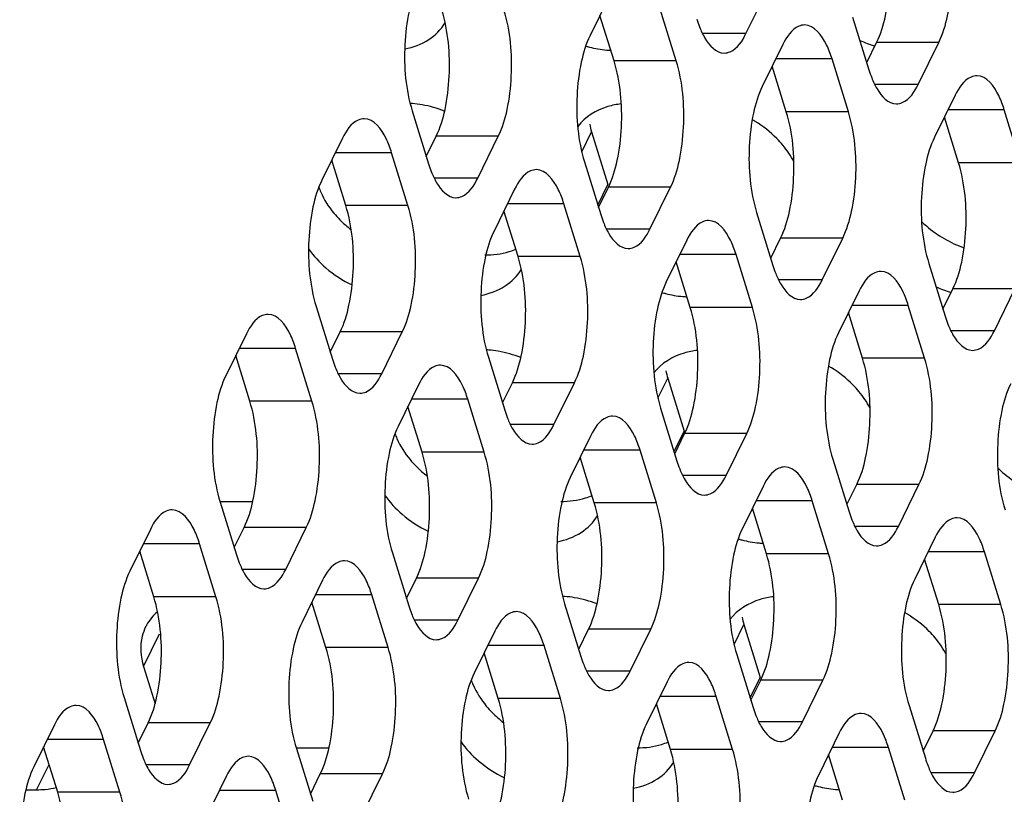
# Model space of a CAD drawing. Header units: millimetres. Extents: x 0 to 420, y 0 to 297.
# Tile 73 of 180: x 205.87 to 212.44, y 90.14 to 95.31. Entities that reach past the tile are written whole.
import ezdxf

# ---------------------------------------------------------------- set-up
doc = ezdxf.new("R2010")
doc.units = ezdxf.units.MM
doc.header["$LTSCALE"] = 23.1
doc.layers.add('ASSI', color=7, linetype='CONTINUOUS')

msp = doc.modelspace()

# ---------------------------------------------------------------- linework, layer by layer
at = {"layer": 'ASSI', "color": 7, "linetype": 'CONTINUOUS'}
for p, q in [((209.812519, 95.486833), (209.67525, 95.207108)), ((210.715248, 95.22), (210.852516, 95.499724)), ((210.249714, 95.037306), (210.140784, 95.389803)), ((209.835236, 95.037306), (209.74122, 95.341542)), ((211.42698, 95.329922), (211.53591, 94.977425)), ((210.961446, 95.147227), (210.824177, 94.867503)), ((211.520996, 95.025686), (211.586966, 95.160119)), ((211.864175, 94.880394), (212.001444, 95.160119)), ((211.398641, 94.6977), (211.289711, 95.050197)), ((210.984164, 94.6977), (210.890148, 95.001936)), ((212.110373, 94.807622), (211.973105, 94.527897)), ((208.488538, 94.703752), (208.597467, 94.351255)), ((212.133091, 94.358095), (212.039075, 94.66233)), ((212.547568, 94.358095), (212.438638, 94.710592)), ((208.582554, 94.399516), (208.648524, 94.533949)), ((208.925732, 94.254225), (209.063001, 94.533949)), ((209.685028, 94.564309), (209.793958, 94.211812)), ((208.023004, 94.521058), (207.885735, 94.241333)), ((208.460199, 94.07153), (208.351269, 94.424027)), ((208.045721, 94.07153), (207.951705, 94.375766)), ((209.637465, 94.364146), (209.746395, 94.011649)), ((209.171931, 94.181452), (209.034662, 93.901728)), ((209.731481, 94.059911), (209.797451, 94.194344)), ((210.07466, 93.914619), (210.211928, 94.194344)), ((209.609126, 93.731925), (209.500196, 94.084422)), ((209.194648, 93.731925), (209.100632, 94.036161)), ((210.786392, 94.024541), (210.895322, 93.672044)), ((210.320858, 93.841846), (210.183589, 93.562122)), ((210.880408, 93.720305), (210.946378, 93.854738)), ((211.223587, 93.575014), (211.360856, 93.854738)), ((210.758053, 93.392319), (210.649123, 93.744816)), ((210.343576, 93.392319), (210.24956, 93.696555)), ((211.935319, 93.684935), (212.044249, 93.332438)), ((211.469785, 93.502241), (211.332517, 93.222516)), ((212.029335, 93.380699), (212.095305, 93.515132)), ((212.372514, 93.235408), (212.509783, 93.515132)), ((207.84795, 93.398371), (207.95688, 93.045874)), ((211.492503, 93.052714), (211.398487, 93.356949)), ((211.90698, 93.052714), (211.79805, 93.405211)), ((207.382416, 93.215677), (207.245147, 92.935952)), ((207.941966, 93.094135), (208.007936, 93.228568)), ((208.285144, 92.948844), (208.422413, 93.228568)), ((207.819611, 92.766149), (207.710681, 93.118647)), ((207.405133, 92.766149), (207.311117, 93.070385)), ((208.996877, 93.058765), (209.105807, 92.706268)), ((209.090893, 92.75453), (209.156863, 92.888963)), ((209.434072, 92.609238), (209.571341, 92.888963)), ((210.193367, 92.919322), (210.302297, 92.566825)), ((208.531343, 92.876071), (208.394074, 92.596347)), ((208.968538, 92.426544), (208.859608, 92.779041)), ((208.55406, 92.426544), (208.460044, 92.73078)), ((210.145804, 92.71916), (210.254734, 92.366663)), ((209.68027, 92.536466), (209.543002, 92.256741)), ((210.23982, 92.414924), (210.30579, 92.549357)), ((210.582999, 92.269633), (210.720268, 92.549357)), ((210.117465, 92.086938), (210.008535, 92.439435)), ((209.702988, 92.086938), (209.608972, 92.391174)), ((211.294731, 92.379554), (211.403661, 92.027057)), ((210.829198, 92.19686), (210.691929, 91.917135)), ((211.388747, 92.075318), (211.454717, 92.209751)), ((211.731926, 91.930027), (211.869195, 92.209751)), ((207.207362, 92.096829), (207.424907, 92.096829)), ((211.266392, 91.747333), (211.157462, 92.09983)), ((207.207362, 92.09299), (207.316292, 91.740493)), ((210.851915, 91.747333), (210.757899, 92.051569)), ((206.741828, 91.910296), (206.604559, 91.630571)), ((207.301378, 91.788754), (207.367348, 91.923187)), ((207.644557, 91.643463), (207.781825, 91.923187)), ((211.978125, 91.857254), (211.840856, 91.57753)), ((206.764545, 91.460768), (206.670529, 91.765004)), ((207.179023, 91.460768), (207.070093, 91.813266)), ((208.356289, 91.753384), (208.465219, 91.400887)), ((212.000842, 91.407727), (211.906826, 91.711963)), ((212.41532, 91.407727), (212.30639, 91.760224)), ((207.890755, 91.57069), (207.753486, 91.290966)), ((208.450305, 91.449149), (208.516275, 91.583582)), ((208.793484, 91.303857), (208.930753, 91.583582)), ((208.32795, 91.121163), (208.21902, 91.47366)), ((207.913473, 91.121163), (207.819457, 91.425399)), ((209.505216, 91.413779), (209.614146, 91.061282)), ((209.599232, 91.109543), (209.665202, 91.243976)), ((209.942411, 90.964252), (210.07968, 91.243976)), ((210.701706, 91.274336), (210.810636, 90.921839)), ((209.039682, 91.231085), (208.902414, 90.95136)), ((209.476877, 90.781557), (209.367947, 91.134054)), ((209.0624, 90.781557), (208.968384, 91.085793)), ((210.654143, 91.074173), (210.763073, 90.721676)), ((206.695981, 90.994611), (206.773062, 90.745176)), ((210.18861, 90.891479), (210.051341, 90.611755)), ((210.748159, 90.769937), (210.81413, 90.904371)), ((211.091338, 90.624646), (211.228607, 90.904371)), ((206.566774, 90.787609), (206.675704, 90.435112)), ((210.625804, 90.441952), (210.516875, 90.794449)), ((210.211327, 90.441952), (210.117311, 90.746188)), ((211.803071, 90.734568), (211.912, 90.382071)), ((206.10124, 90.604915), (205.963971, 90.32519)), ((206.66079, 90.483373), (206.72676, 90.617806)), ((207.003969, 90.338082), (207.141237, 90.617806)), ((211.337537, 90.551873), (211.200268, 90.272149)), ((211.897087, 90.430332), (211.963057, 90.564765)), ((212.240265, 90.28504), (212.377534, 90.564765)), ((206.123957, 90.155388), (206.029941, 90.459623)), ((206.538435, 90.155388), (206.429505, 90.507885)), ((207.715701, 90.451843), (207.933247, 90.451843)), ((211.774732, 90.102346), (211.665802, 90.454843)), ((207.715701, 90.448004), (207.824631, 90.095506)), ((211.360254, 90.102346), (211.266238, 90.406582)), ((207.250167, 90.265309), (207.112898, 89.985585)), ((207.809717, 90.143768), (207.875687, 90.278201)), ((208.152896, 89.998476), (208.290165, 90.278201)), ((205.911126, 90.172118), (205.983037, 90.172118)), ((207.687362, 89.815782), (207.578432, 90.168279))]:
    msp.add_line(p, q, dxfattribs=at)
at = {"layer": 'ASSI', "color": 9, "linetype": 'CONTINUOUS'}
for p, q in [((210.715248, 95.22), (210.42511, 95.22)), ((212.001444, 95.160119), (211.586966, 95.160119)), ((211.289711, 95.050197), (210.913831, 95.050197)), ((210.249714, 95.037306), (209.835236, 95.037306)), ((211.864175, 94.880394), (211.574037, 94.880394)), ((211.398641, 94.6977), (210.984164, 94.6977)), ((212.438638, 94.710592), (212.062758, 94.710592)), ((209.063001, 94.533949), (208.648524, 94.533949)), ((209.619805, 94.4314), (209.685028, 94.564309)), ((208.351269, 94.424027), (207.975388, 94.424027)), ((212.547568, 94.358095), (212.133091, 94.358095)), ((208.925732, 94.254225), (208.635595, 94.254225)), ((209.726819, 94.074997), (209.793958, 94.211812)), ((210.211928, 94.194344), (209.797451, 94.194344)), ((208.460199, 94.07153), (208.045721, 94.07153)), ((209.500196, 94.084422), (209.124316, 94.084422)), ((210.07466, 93.914619), (209.784522, 93.914619)), ((211.360856, 93.854738), (210.946378, 93.854738)), ((210.649123, 93.744816), (210.273243, 93.744816)), ((209.609126, 93.731925), (209.194648, 93.731925)), ((211.223587, 93.575014), (210.933449, 93.575014)), ((212.509783, 93.515132), (212.095305, 93.515132)), ((210.758053, 93.392319), (210.343576, 93.392319)), ((211.79805, 93.405211), (211.42217, 93.405211)), ((208.422413, 93.228568), (208.007936, 93.228568)), ((212.372514, 93.235408), (212.082376, 93.235408)), ((207.710681, 93.118647), (207.3348, 93.118647)), ((211.90698, 93.052714), (211.492503, 93.052714)), ((208.285144, 92.948844), (207.995007, 92.948844)), ((209.571341, 92.888963), (209.156863, 92.888963)), ((210.128145, 92.786413), (210.193367, 92.919322)), ((207.819611, 92.766149), (207.405133, 92.766149)), ((208.859608, 92.779041), (208.483728, 92.779041)), ((209.434072, 92.609238), (209.143934, 92.609238)), ((210.235158, 92.430011), (210.302297, 92.566825)), ((210.720268, 92.549357), (210.30579, 92.549357)), ((208.968538, 92.426544), (208.55406, 92.426544)), ((210.008535, 92.439435), (209.632655, 92.439435)), ((210.582999, 92.269633), (210.292861, 92.269633)), ((211.869195, 92.209751), (211.454717, 92.209751)), ((211.157462, 92.09983), (210.781582, 92.09983)), ((210.117465, 92.086938), (209.702988, 92.086938)), ((207.781825, 91.923187), (207.367348, 91.923187)), ((211.731926, 91.930027), (211.441788, 91.930027)), ((207.070093, 91.813266), (206.694213, 91.813266)), ((211.266392, 91.747333), (210.851915, 91.747333)), ((212.30639, 91.760224), (211.930509, 91.760224)), ((207.644557, 91.643463), (207.354419, 91.643463)), ((208.930753, 91.583582), (208.516275, 91.583582)), ((207.179023, 91.460768), (206.764545, 91.460768)), ((208.21902, 91.47366), (207.84314, 91.47366)), ((212.41532, 91.407727), (212.000842, 91.407727)), ((208.793484, 91.303857), (208.503346, 91.303857)), ((210.07968, 91.243976), (209.665202, 91.243976)), ((210.636484, 91.141427), (210.701706, 91.274336)), ((206.695981, 90.994611), (206.803306, 91.213317)), ((208.32795, 91.121163), (207.913473, 91.121163)), ((209.367947, 91.134054), (208.992067, 91.134054)), ((209.942411, 90.964252), (209.652273, 90.964252)), ((210.743497, 90.785024), (210.810636, 90.921839)), ((211.228607, 90.904371), (210.81413, 90.904371)), ((209.476877, 90.781557), (209.0624, 90.781557)), ((210.516875, 90.794449), (210.140994, 90.794449)), ((207.141237, 90.617806), (206.72676, 90.617806)), ((211.091338, 90.624646), (210.8012, 90.624646)), ((212.377534, 90.564765), (211.963057, 90.564765)), ((206.429505, 90.507885), (206.053625, 90.507885)), ((211.665802, 90.454843), (211.289921, 90.454843)), ((210.625804, 90.441952), (210.211327, 90.441952)), ((205.983037, 90.172118), (206.066333, 90.341859)), ((207.003969, 90.338082), (206.713831, 90.338082)), ((208.290165, 90.278201), (207.875687, 90.278201)), ((212.240265, 90.28504), (211.950128, 90.28504)), ((206.538435, 90.155388), (206.123957, 90.155388)), ((207.578432, 90.168279), (207.202552, 90.168279))]:
    msp.add_line(p, q, dxfattribs=at)
at = {"layer": 'ASSI', "color": 7, "linetype": 'CONTINUOUS'}
for centre, radius, start, end in [((211.106229, 95.538234), 0.752494, 197.0952528, 201.3642162), ((209.861712, 95.890368), 0.784492, 254.080336, 255.9279025), ((209.85758, 95.873492), 0.767118, 255.9207519, 260.2208), ((209.851692, 95.838404), 0.73154, 260.2085283, 264.894958), ((211.805748, 95.922768), 0.818343, 246.1457713, 253.6958666), ((209.847992, 95.799542), 0.692503, 264.9137899, 267.1341849), ((212.255156, 95.198628), 0.752494, 197.0952528, 201.3642162), ((208.433515, 94.060765), 0.693859, 85.2682693, 86.5784448), ((208.4302, 94.025076), 0.7297, 80.2043773, 85.2400198), ((210.098854, 94.692542), 0.433239, 190.4027259, 197.2166786), ((210.341708, 93.931664), 0.826009, 58.2374715, 59.792416), ((209.316714, 94.572459), 0.752494, 197.0952528, 201.3642162), ((208.329276, 94.358397), 0.491922, 199.3557041, 203.5554293), ((208.502471, 94.467336), 0.697648, 219.7950128, 224.6952045), ((210.465641, 94.232853), 0.752494, 197.0952528, 201.3642162), ((208.542559, 94.507534), 0.754416, 224.7240718, 232.2423884), ((212.405772, 94.502088), 0.746867, 226.0229032, 229.3362526), ((209.002222, 94.208452), 0.463292, 286.7510194, 292.5335548), ((211.614568, 93.893248), 0.752494, 197.0952528, 201.3642162), ((210.370051, 94.245381), 0.784492, 254.080336, 255.9279025), ((210.36592, 94.228505), 0.767118, 255.9207519, 260.2208), ((210.360031, 94.193418), 0.73154, 260.2085283, 264.894958), ((212.314087, 94.277781), 0.818343, 246.1457713, 253.6958666), ((210.356331, 94.154556), 0.692503, 264.9137899, 267.1341849), ((212.763495, 93.553642), 0.752494, 197.0952528, 201.3642162), ((208.941854, 92.415778), 0.693859, 85.2682693, 86.5784448), ((208.938539, 92.380089), 0.7297, 80.2043773, 85.2400198), ((208.676126, 93.267078), 0.752494, 197.0952528, 201.3642162), ((210.607194, 93.047555), 0.433239, 190.4027259, 197.2166786), ((210.850047, 92.286677), 0.826009, 58.2374715, 59.792416), ((209.825053, 92.927472), 0.752494, 197.0952528, 201.3642162), ((208.837615, 92.71341), 0.491922, 199.3557041, 203.5554293), ((209.010811, 92.82235), 0.697648, 219.7950128, 224.6952045), ((210.97398, 92.587867), 0.752494, 197.0952528, 201.3642162), ((209.050898, 92.862547), 0.754416, 224.7240718, 232.2423884), ((212.914111, 92.857102), 0.746867, 226.0229032, 229.3362526), ((209.510561, 92.563465), 0.463292, 286.7510194, 292.5335548), ((212.122908, 92.248261), 0.752494, 197.0952528, 201.3642162), ((210.87839, 92.600395), 0.784492, 254.080336, 255.9279025), ((210.874259, 92.583519), 0.767118, 255.9207519, 260.2208), ((210.86837, 92.548431), 0.73154, 260.2085283, 264.894958), ((210.86467, 92.509569), 0.692503, 264.9137899, 267.1341849), ((208.035538, 91.961697), 0.752494, 197.0952528, 201.3642162), ((209.450193, 90.770792), 0.693859, 85.2682693, 86.5784448), ((209.446878, 90.735103), 0.7297, 80.2043773, 85.2400198), ((209.184465, 91.622091), 0.752494, 197.0952528, 201.3642162), ((211.115533, 91.402569), 0.433239, 190.4027259, 197.2166786), ((211.358386, 90.641691), 0.826009, 58.2374715, 59.792416), ((206.988853, 91.122063), 0.310655, 151.3795593, 153.8282087), ((210.333392, 91.282486), 0.752494, 197.0952528, 201.3642162), ((209.345954, 91.068424), 0.491922, 199.3557041, 203.5554293), ((209.51915, 91.177363), 0.697648, 219.7950128, 224.6952045), ((211.48232, 90.94288), 0.752494, 197.0952528, 201.3642162), ((209.559237, 91.217561), 0.754416, 224.7240718, 232.2423884), ((210.0189, 90.918479), 0.463292, 286.7510194, 292.5335548), ((207.39495, 90.656316), 0.752494, 197.0952528, 201.3642162), ((212.631247, 90.603274), 0.752494, 197.0952528, 201.3642162), ((211.38673, 90.955408), 0.784492, 254.080336, 255.9279025), ((211.382598, 90.938532), 0.767118, 255.9207519, 260.2208), ((205.983352, 90.791552), 0.619434, 269.9708595, 275.3402786), ((211.37671, 90.903445), 0.73154, 260.2085283, 264.894958), ((211.373009, 90.864583), 0.692503, 264.9137899, 267.1341849)]:
    msp.add_arc(centre, radius, start, end, dxfattribs=at)
for points, knots in [([(211.586966, 95.160119), (211.614576, 95.216383), (211.65453, 95.349821), (211.687193, 95.633476), (211.668477, 95.861585), (211.624751, 96.003081)], [0, 0, 0, 0, 0.21941541, 0.48151876, 1, 1, 1, 1]), ([(212.001444, 95.160119), (212.029054, 95.216383), (212.069007, 95.349821), (212.10167, 95.633476), (212.082954, 95.861585), (212.039229, 96.003081)], [0, 0, 0, 0, 0.21941541, 0.48151876, 1, 1, 1, 1]), ([(208.526323, 95.546714), (208.498713, 95.49045), (208.458759, 95.357012), (208.426096, 95.073357), (208.444812, 94.845248), (208.488538, 94.703752)], [0, 0, 0, 0, 0.21941541, 0.48151876, 1, 1, 1, 1]), ([(208.648524, 94.533949), (208.676134, 94.590213), (208.716088, 94.723651), (208.74875, 95.007306), (208.730035, 95.235416), (208.686309, 95.376911)], [0, 0, 0, 0, 0.21941541, 0.48151876, 1, 1, 1, 1]), ([(209.063001, 94.533949), (209.090611, 94.590213), (209.130565, 94.723651), (209.163228, 95.007306), (209.144512, 95.235416), (209.100787, 95.376911)], [0, 0, 0, 0, 0.21941541, 0.48151876, 1, 1, 1, 1]), ([(208.438593, 95.117449), (208.495081, 95.128291), (208.601, 95.166243), (208.681964, 95.246767), (208.708423, 95.291534)], [0, 0, 0, 0, 0.52519072, 1, 1, 1, 1]), ([(210.405444, 95.264104), (210.415445, 95.238642), (210.447318, 95.16677), (210.515617, 95.090001), (210.570111, 95.090005)], [0, 0, 0, 0, 0.33421878, 1, 1, 1, 1]), ([(211.106583, 95.277222), (211.093294, 95.277222), (211.025834, 95.260759), (210.985147, 95.195525), (210.961446, 95.147227)], [0, 0, 0, 0, 0.19807466, 1, 1, 1, 1]), ([(211.289711, 95.050197), (211.279637, 95.082797), (211.247776, 95.171726), (211.172126, 95.277227), (211.106583, 95.277222)], [0, 0, 0, 0, 0.34235998, 1, 1, 1, 1]), ([(209.67525, 95.207108), (209.64764, 95.150845), (209.607686, 95.017407), (209.575024, 94.733752), (209.593739, 94.505642), (209.637465, 94.364146)], [0, 0, 0, 0, 0.21941541, 0.48151876, 1, 1, 1, 1]), ([(210.570111, 95.090005), (210.583399, 95.090006), (210.65086, 95.106468), (210.691547, 95.171702), (210.715248, 95.22)], [0, 0, 0, 0, 0.19807466, 1, 1, 1, 1]), ([(209.797451, 94.194344), (209.825061, 94.250607), (209.865015, 94.384045), (209.897678, 94.6677), (209.878962, 94.89581), (209.835236, 95.037306)], [0, 0, 0, 0, 0.21941541, 0.48151876, 1, 1, 1, 1]), ([(210.211928, 94.194344), (210.239539, 94.250607), (210.279492, 94.384045), (210.312155, 94.6677), (210.293439, 94.89581), (210.249714, 95.037306)], [0, 0, 0, 0, 0.21941541, 0.48151876, 1, 1, 1, 1]), ([(211.554371, 94.924499), (211.564372, 94.899037), (211.596245, 94.827164), (211.664544, 94.750395), (211.719038, 94.750399)], [0, 0, 0, 0, 0.33421878, 1, 1, 1, 1]), ([(212.25551, 94.937617), (212.242222, 94.937616), (212.174761, 94.921153), (212.134074, 94.855919), (212.110373, 94.807622)], [0, 0, 0, 0, 0.19807466, 1, 1, 1, 1]), ([(212.438638, 94.710592), (212.428564, 94.743192), (212.396704, 94.83212), (212.321053, 94.937622), (212.25551, 94.937617)], [0, 0, 0, 0, 0.34235998, 1, 1, 1, 1]), ([(210.824177, 94.867503), (210.796567, 94.811239), (210.756614, 94.677801), (210.723951, 94.394146), (210.742667, 94.166036), (210.786392, 94.024541)], [0, 0, 0, 0, 0.21941541, 0.48151876, 1, 1, 1, 1]), ([(211.719038, 94.750399), (211.732327, 94.7504), (211.799787, 94.766863), (211.840474, 94.832097), (211.864175, 94.880394)], [0, 0, 0, 0, 0.19807466, 1, 1, 1, 1]), ([(209.883126, 94.7504), (209.853044, 94.746842), (209.744774, 94.726077), (209.641502, 94.663887), (209.593156, 94.599877)], [0, 0, 0, 0, 0.27410785, 1, 1, 1, 1]), ([(210.946378, 93.854738), (210.973988, 93.911002), (211.013942, 94.04444), (211.046605, 94.328095), (211.027889, 94.556205), (210.984164, 94.6977)], [0, 0, 0, 0, 0.21941541, 0.48151876, 1, 1, 1, 1]), ([(211.360856, 93.854738), (211.388466, 93.911002), (211.428419, 94.04444), (211.461082, 94.328095), (211.442366, 94.556205), (211.398641, 94.6977)], [0, 0, 0, 0, 0.21941541, 0.48151876, 1, 1, 1, 1]), ([(208.16814, 94.651053), (208.154852, 94.651052), (208.087391, 94.634589), (208.046705, 94.569355), (208.023004, 94.521058)], [0, 0, 0, 0, 0.19807466, 1, 1, 1, 1]), ([(208.351269, 94.424027), (208.341195, 94.456627), (208.309334, 94.545556), (208.233684, 94.651057), (208.16814, 94.651053)], [0, 0, 0, 0, 0.34235998, 1, 1, 1, 1]), ([(210.960797, 94.475584), (210.948151, 94.490782), (210.893484, 94.550898), (210.828744, 94.601633), (210.776519, 94.633967)], [0, 0, 0, 0, 0.24350125, 1, 1, 1, 1]), ([(211.973105, 94.527897), (211.945494, 94.471634), (211.905541, 94.338195), (211.872878, 94.05454), (211.891594, 93.826431), (211.935319, 93.684935)], [0, 0, 0, 0, 0.21941541, 0.48151876, 1, 1, 1, 1]), ([(212.095305, 93.515132), (212.122916, 93.571396), (212.162869, 93.704834), (212.195532, 93.988489), (212.176816, 94.216599), (212.133091, 94.358095)], [0, 0, 0, 0, 0.21941541, 0.48151876, 1, 1, 1, 1]), ([(208.615929, 94.298329), (208.625929, 94.272867), (208.657803, 94.200995), (208.726102, 94.124226), (208.780596, 94.12423)], [0, 0, 0, 0, 0.33421878, 1, 1, 1, 1]), ([(209.317068, 94.311447), (209.303779, 94.311446), (209.236319, 94.294984), (209.195632, 94.22975), (209.171931, 94.181452)], [0, 0, 0, 0, 0.19807466, 1, 1, 1, 1]), ([(209.500196, 94.084422), (209.490122, 94.117022), (209.458261, 94.20595), (209.382611, 94.311452), (209.317068, 94.311447)], [0, 0, 0, 0, 0.34235998, 1, 1, 1, 1]), ([(207.885735, 94.241333), (207.858125, 94.185069), (207.818171, 94.051631), (207.785508, 93.767976), (207.804224, 93.539867), (207.84795, 93.398371)], [0, 0, 0, 0, 0.21941541, 0.48151876, 1, 1, 1, 1]), ([(208.780596, 94.12423), (208.793884, 94.124231), (208.861345, 94.140693), (208.902031, 94.205927), (208.925732, 94.254225)], [0, 0, 0, 0, 0.19807466, 1, 1, 1, 1]), ([(208.007936, 93.228568), (208.035546, 93.284832), (208.0755, 93.41827), (208.108162, 93.701925), (208.089447, 93.930035), (208.045721, 94.07153)], [0, 0, 0, 0, 0.21941541, 0.48151876, 1, 1, 1, 1]), ([(208.422413, 93.228568), (208.450024, 93.284832), (208.489977, 93.41827), (208.52264, 93.701925), (208.503924, 93.930035), (208.460199, 94.07153)], [0, 0, 0, 0, 0.21941541, 0.48151876, 1, 1, 1, 1]), ([(209.764856, 93.958723), (209.774857, 93.933261), (209.80673, 93.861389), (209.875029, 93.78462), (209.929523, 93.784624)], [0, 0, 0, 0, 0.33421878, 1, 1, 1, 1]), ([(210.465995, 93.971842), (210.452706, 93.971841), (210.385246, 93.955378), (210.344559, 93.890144), (210.320858, 93.841846)], [0, 0, 0, 0, 0.19807466, 1, 1, 1, 1]), ([(210.649123, 93.744816), (210.639049, 93.777416), (210.607189, 93.866345), (210.531538, 93.971846), (210.465995, 93.971842)], [0, 0, 0, 0, 0.34235998, 1, 1, 1, 1]), ([(209.034662, 93.901728), (209.007052, 93.845464), (208.967099, 93.712026), (208.934436, 93.428371), (208.953151, 93.200261), (208.996877, 93.058765)], [0, 0, 0, 0, 0.21941541, 0.48151876, 1, 1, 1, 1]), ([(209.929523, 93.784624), (209.942811, 93.784625), (210.010272, 93.801087), (210.050959, 93.866322), (210.07466, 93.914619)], [0, 0, 0, 0, 0.19807466, 1, 1, 1, 1]), ([(209.156863, 92.888963), (209.184473, 92.945226), (209.224427, 93.078665), (209.25709, 93.36232), (209.238374, 93.590429), (209.194648, 93.731925)], [0, 0, 0, 0, 0.21941541, 0.48151876, 1, 1, 1, 1]), ([(209.571341, 92.888963), (209.598951, 92.945226), (209.638904, 93.078665), (209.671567, 93.36232), (209.652851, 93.590429), (209.609126, 93.731925)], [0, 0, 0, 0, 0.21941541, 0.48151876, 1, 1, 1, 1]), ([(208.946933, 93.472463), (209.00342, 93.483304), (209.10934, 93.521257), (209.190303, 93.601781), (209.216762, 93.646547)], [0, 0, 0, 0, 0.52519072, 1, 1, 1, 1]), ([(210.913783, 93.619118), (210.923784, 93.593656), (210.955657, 93.521783), (211.023957, 93.445014), (211.07845, 93.445018)], [0, 0, 0, 0, 0.33421878, 1, 1, 1, 1]), ([(211.614922, 93.632236), (211.601634, 93.632235), (211.534173, 93.615773), (211.493486, 93.550538), (211.469785, 93.502241)], [0, 0, 0, 0, 0.19807466, 1, 1, 1, 1]), ([(211.79805, 93.405211), (211.787976, 93.437811), (211.756116, 93.526739), (211.680465, 93.632241), (211.614922, 93.632236)], [0, 0, 0, 0, 0.34235998, 1, 1, 1, 1]), ([(210.183589, 93.562122), (210.155979, 93.505858), (210.116026, 93.37242), (210.083363, 93.088765), (210.102079, 92.860655), (210.145804, 92.71916)], [0, 0, 0, 0, 0.21941541, 0.48151876, 1, 1, 1, 1]), ([(211.07845, 93.445018), (211.091739, 93.445019), (211.159199, 93.461482), (211.199886, 93.526716), (211.223587, 93.575014)], [0, 0, 0, 0, 0.19807466, 1, 1, 1, 1]), ([(207.527553, 93.345672), (207.514264, 93.345671), (207.446803, 93.329208), (207.406117, 93.263974), (207.382416, 93.215677)], [0, 0, 0, 0, 0.19807466, 1, 1, 1, 1]), ([(207.710681, 93.118647), (207.700607, 93.151247), (207.668746, 93.240175), (207.593096, 93.345676), (207.527553, 93.345672)], [0, 0, 0, 0, 0.34235998, 1, 1, 1, 1]), ([(210.30579, 92.549357), (210.333401, 92.605621), (210.373354, 92.739059), (210.406017, 93.022714), (210.387301, 93.250824), (210.343576, 93.392319)], [0, 0, 0, 0, 0.21941541, 0.48151876, 1, 1, 1, 1]), ([(210.720268, 92.549357), (210.747878, 92.605621), (210.787831, 92.739059), (210.820494, 93.022714), (210.801778, 93.250824), (210.758053, 93.392319)], [0, 0, 0, 0, 0.21941541, 0.48151876, 1, 1, 1, 1]), ([(212.062711, 93.279512), (212.072711, 93.25405), (212.104585, 93.182178), (212.172884, 93.105409), (212.227377, 93.105413)], [0, 0, 0, 0, 0.33421878, 1, 1, 1, 1]), ([(211.332517, 93.222516), (211.304906, 93.166253), (211.264953, 93.032814), (211.23229, 92.749159), (211.251006, 92.52105), (211.294731, 92.379554)], [0, 0, 0, 0, 0.21941541, 0.48151876, 1, 1, 1, 1]), ([(212.227377, 93.105413), (212.240666, 93.105414), (212.308127, 93.121876), (212.348813, 93.18711), (212.372514, 93.235408)], [0, 0, 0, 0, 0.19807466, 1, 1, 1, 1]), ([(210.391465, 93.105413), (210.361384, 93.101856), (210.253113, 93.081091), (210.149842, 93.018901), (210.101495, 92.954891)], [0, 0, 0, 0, 0.27410785, 1, 1, 1, 1]), ([(211.454717, 92.209751), (211.482328, 92.266015), (211.522281, 92.399453), (211.554944, 92.683108), (211.536228, 92.911218), (211.492503, 93.052714)], [0, 0, 0, 0, 0.21941541, 0.48151876, 1, 1, 1, 1]), ([(211.869195, 92.209751), (211.896805, 92.266015), (211.936759, 92.399453), (211.969421, 92.683108), (211.950706, 92.911218), (211.90698, 93.052714)], [0, 0, 0, 0, 0.21941541, 0.48151876, 1, 1, 1, 1]), ([(207.975341, 92.992948), (207.985342, 92.967486), (208.017215, 92.895614), (208.085514, 92.818845), (208.140008, 92.818849)], [0, 0, 0, 0, 0.33421878, 1, 1, 1, 1]), ([(208.140008, 92.818849), (208.153296, 92.81885), (208.220757, 92.835312), (208.261443, 92.900546), (208.285144, 92.948844)], [0, 0, 0, 0, 0.19807466, 1, 1, 1, 1]), ([(208.67648, 93.006066), (208.663191, 93.006065), (208.595731, 92.989603), (208.555044, 92.924369), (208.531343, 92.876071)], [0, 0, 0, 0, 0.19807466, 1, 1, 1, 1]), ([(208.859608, 92.779041), (208.849534, 92.811641), (208.817673, 92.90057), (208.742023, 93.006071), (208.67648, 93.006066)], [0, 0, 0, 0, 0.34235998, 1, 1, 1, 1]), ([(211.469137, 92.830598), (211.45649, 92.845796), (211.401823, 92.905911), (211.337083, 92.956646), (211.284858, 92.988981)], [0, 0, 0, 0, 0.24350125, 1, 1, 1, 1]), ([(207.245147, 92.935952), (207.217537, 92.879688), (207.177583, 92.74625), (207.144921, 92.462595), (207.163636, 92.234486), (207.207362, 92.09299)], [0, 0, 0, 0, 0.21941541, 0.48151876, 1, 1, 1, 1]), ([(212.481444, 92.882911), (212.453834, 92.826647), (212.41388, 92.693209), (212.381217, 92.409554), (212.399933, 92.181444), (212.443659, 92.039949)], [0, 0, 0, 0, 0.21941541, 0.48151876, 1, 1, 1, 1]), ([(207.367348, 91.923187), (207.394958, 91.979451), (207.434912, 92.112889), (207.467575, 92.396544), (207.448859, 92.624654), (207.405133, 92.766149)], [0, 0, 0, 0, 0.21941541, 0.48151876, 1, 1, 1, 1]), ([(207.781825, 91.923187), (207.809436, 91.979451), (207.849389, 92.112889), (207.882052, 92.396544), (207.863336, 92.624654), (207.819611, 92.766149)], [0, 0, 0, 0, 0.21941541, 0.48151876, 1, 1, 1, 1]), ([(209.124268, 92.653342), (209.134269, 92.62788), (209.166142, 92.556008), (209.234441, 92.479239), (209.288935, 92.479243)], [0, 0, 0, 0, 0.33421878, 1, 1, 1, 1]), ([(209.825407, 92.666461), (209.812119, 92.66646), (209.744658, 92.649997), (209.703971, 92.584763), (209.68027, 92.536466)], [0, 0, 0, 0, 0.19807466, 1, 1, 1, 1]), ([(210.008535, 92.439435), (209.998461, 92.472035), (209.966601, 92.560964), (209.89095, 92.666465), (209.825407, 92.666461)], [0, 0, 0, 0, 0.34235998, 1, 1, 1, 1]), ([(208.394074, 92.596347), (208.366464, 92.540083), (208.326511, 92.406645), (208.293848, 92.12299), (208.312564, 91.89488), (208.356289, 91.753384)], [0, 0, 0, 0, 0.21941541, 0.48151876, 1, 1, 1, 1]), ([(209.288935, 92.479243), (209.302224, 92.479244), (209.369684, 92.495706), (209.410371, 92.560941), (209.434072, 92.609238)], [0, 0, 0, 0, 0.19807466, 1, 1, 1, 1]), ([(208.516275, 91.583582), (208.543885, 91.639845), (208.583839, 91.773284), (208.616502, 92.056939), (208.597786, 92.285048), (208.55406, 92.426544)], [0, 0, 0, 0, 0.21941541, 0.48151876, 1, 1, 1, 1]), ([(208.930753, 91.583582), (208.958363, 91.639845), (208.998316, 91.773284), (209.030979, 92.056939), (209.012263, 92.285048), (208.968538, 92.426544)], [0, 0, 0, 0, 0.21941541, 0.48151876, 1, 1, 1, 1]), ([(210.273196, 92.313737), (210.283196, 92.288275), (210.315069, 92.216402), (210.383369, 92.139634), (210.437862, 92.139637)], [0, 0, 0, 0, 0.33421878, 1, 1, 1, 1]), ([(210.974334, 92.326855), (210.961046, 92.326854), (210.893585, 92.310392), (210.852899, 92.245158), (210.829198, 92.19686)], [0, 0, 0, 0, 0.19807466, 1, 1, 1, 1]), ([(211.157462, 92.09983), (211.147388, 92.13243), (211.115528, 92.221358), (211.039877, 92.32686), (210.974334, 92.326855)], [0, 0, 0, 0, 0.34235998, 1, 1, 1, 1]), ([(209.543002, 92.256741), (209.515391, 92.200477), (209.475438, 92.067039), (209.442775, 91.783384), (209.461491, 91.555274), (209.505216, 91.413779)], [0, 0, 0, 0, 0.21941541, 0.48151876, 1, 1, 1, 1]), ([(210.437862, 92.139637), (210.451151, 92.139638), (210.518611, 92.156101), (210.559298, 92.221335), (210.582999, 92.269633)], [0, 0, 0, 0, 0.19807466, 1, 1, 1, 1]), ([(206.886965, 92.040291), (206.873676, 92.04029), (206.806216, 92.023827), (206.765529, 91.958593), (206.741828, 91.910296)], [0, 0, 0, 0, 0.19807466, 1, 1, 1, 1]), ([(207.070093, 91.813266), (207.060019, 91.845866), (207.028158, 91.934794), (206.952508, 92.040296), (206.886965, 92.040291)], [0, 0, 0, 0, 0.34235998, 1, 1, 1, 1]), ([(209.665202, 91.243976), (209.692813, 91.30024), (209.732766, 91.433678), (209.765429, 91.717333), (209.746713, 91.945443), (209.702988, 92.086938)], [0, 0, 0, 0, 0.21941541, 0.48151876, 1, 1, 1, 1]), ([(210.07968, 91.243976), (210.10729, 91.30024), (210.147244, 91.433678), (210.179906, 91.717333), (210.161191, 91.945443), (210.117465, 92.086938)], [0, 0, 0, 0, 0.21941541, 0.48151876, 1, 1, 1, 1]), ([(209.455272, 91.827476), (209.51176, 91.838317), (209.617679, 91.87627), (209.698643, 91.956794), (209.725102, 92.001561)], [0, 0, 0, 0, 0.52519072, 1, 1, 1, 1]), ([(211.422123, 91.974131), (211.432123, 91.948669), (211.463997, 91.876797), (211.532296, 91.800028), (211.586789, 91.800032)], [0, 0, 0, 0, 0.33421878, 1, 1, 1, 1]), ([(212.123261, 91.987249), (212.109973, 91.987248), (212.042512, 91.970786), (212.001826, 91.905552), (211.978125, 91.857254)], [0, 0, 0, 0, 0.19807466, 1, 1, 1, 1]), ([(212.30639, 91.760224), (212.296316, 91.792824), (212.264455, 91.881753), (212.188805, 91.987254), (212.123261, 91.987249)], [0, 0, 0, 0, 0.34235998, 1, 1, 1, 1]), ([(210.691929, 91.917135), (210.664318, 91.860872), (210.624365, 91.727434), (210.591702, 91.443779), (210.610418, 91.215669), (210.654143, 91.074173)], [0, 0, 0, 0, 0.21941541, 0.48151876, 1, 1, 1, 1]), ([(211.586789, 91.800032), (211.600078, 91.800033), (211.667539, 91.816495), (211.708225, 91.881729), (211.731926, 91.930027)], [0, 0, 0, 0, 0.19807466, 1, 1, 1, 1]), ([(208.035892, 91.700685), (208.022603, 91.700684), (207.955143, 91.684222), (207.914456, 91.618988), (207.890755, 91.57069)], [0, 0, 0, 0, 0.19807466, 1, 1, 1, 1]), ([(208.21902, 91.47366), (208.208946, 91.50626), (208.177086, 91.595189), (208.101435, 91.70069), (208.035892, 91.700685)], [0, 0, 0, 0, 0.34235998, 1, 1, 1, 1]), ([(210.81413, 90.904371), (210.84174, 90.960634), (210.881693, 91.094072), (210.914356, 91.377727), (210.89564, 91.605837), (210.851915, 91.747333)], [0, 0, 0, 0, 0.21941541, 0.48151876, 1, 1, 1, 1]), ([(211.228607, 90.904371), (211.256217, 90.960634), (211.296171, 91.094072), (211.328834, 91.377727), (211.310118, 91.605837), (211.266392, 91.747333)], [0, 0, 0, 0, 0.21941541, 0.48151876, 1, 1, 1, 1]), ([(207.334753, 91.687567), (207.344754, 91.662105), (207.376627, 91.590233), (207.444926, 91.513464), (207.49942, 91.513468)], [0, 0, 0, 0, 0.33421878, 1, 1, 1, 1]), ([(207.49942, 91.513468), (207.512708, 91.513469), (207.580169, 91.529931), (207.620856, 91.595165), (207.644557, 91.643463)], [0, 0, 0, 0, 0.19807466, 1, 1, 1, 1]), ([(206.604559, 91.630571), (206.576949, 91.574307), (206.536995, 91.440869), (206.504333, 91.157214), (206.523048, 90.929105), (206.566774, 90.787609)], [0, 0, 0, 0, 0.21941541, 0.48151876, 1, 1, 1, 1]), ([(211.840856, 91.57753), (211.813246, 91.521266), (211.773292, 91.387828), (211.740629, 91.104173), (211.759345, 90.876063), (211.803071, 90.734568)], [0, 0, 0, 0, 0.21941541, 0.48151876, 1, 1, 1, 1]), ([(206.72676, 90.617806), (206.75437, 90.67407), (206.794324, 90.807508), (206.826987, 91.091163), (206.808271, 91.319273), (206.764545, 91.460768)], [0, 0, 0, 0, 0.21941541, 0.48151876, 1, 1, 1, 1]), ([(207.141237, 90.617806), (207.168848, 90.67407), (207.208801, 90.807508), (207.241464, 91.091163), (207.222748, 91.319273), (207.179023, 91.460768)], [0, 0, 0, 0, 0.21941541, 0.48151876, 1, 1, 1, 1]), ([(210.899804, 91.460427), (210.869723, 91.456869), (210.761452, 91.436104), (210.658181, 91.373914), (210.609834, 91.309904)], [0, 0, 0, 0, 0.27410785, 1, 1, 1, 1]), ([(211.963057, 90.564765), (211.990667, 90.621029), (212.03062, 90.754467), (212.063283, 91.038122), (212.044568, 91.266232), (212.000842, 91.407727)], [0, 0, 0, 0, 0.21941541, 0.48151876, 1, 1, 1, 1]), ([(212.377534, 90.564765), (212.405144, 90.621029), (212.445098, 90.754467), (212.477761, 91.038122), (212.459045, 91.266232), (212.41532, 91.407727)], [0, 0, 0, 0, 0.21941541, 0.48151876, 1, 1, 1, 1]), ([(208.48368, 91.347961), (208.493681, 91.322499), (208.525554, 91.250627), (208.593853, 91.173858), (208.648347, 91.173862)], [0, 0, 0, 0, 0.33421878, 1, 1, 1, 1]), ([(209.184819, 91.36108), (209.171531, 91.361079), (209.10407, 91.344616), (209.063383, 91.279382), (209.039682, 91.231085)], [0, 0, 0, 0, 0.19807466, 1, 1, 1, 1]), ([(209.367947, 91.134054), (209.357873, 91.166654), (209.326013, 91.255583), (209.250362, 91.361084), (209.184819, 91.36108)], [0, 0, 0, 0, 0.34235998, 1, 1, 1, 1]), ([(211.977476, 91.185611), (211.96483, 91.200809), (211.910162, 91.260925), (211.845423, 91.31166), (211.793197, 91.343994)], [0, 0, 0, 0, 0.24350125, 1, 1, 1, 1]), ([(206.710047, 91.259081), (206.700525, 91.239706), (206.669207, 91.155215), (206.675917, 91.059541), (206.695981, 90.994611)], [0, 0, 0, 0, 0.24108581, 1, 1, 1, 1]), ([(207.753486, 91.290966), (207.725876, 91.234702), (207.685923, 91.101264), (207.65326, 90.817609), (207.671976, 90.589499), (207.715701, 90.448004)], [0, 0, 0, 0, 0.21941541, 0.48151876, 1, 1, 1, 1]), ([(208.648347, 91.173862), (208.661636, 91.173863), (208.729096, 91.190326), (208.769783, 91.25556), (208.793484, 91.303857)], [0, 0, 0, 0, 0.19807466, 1, 1, 1, 1]), ([(207.875687, 90.278201), (207.903297, 90.334465), (207.943251, 90.467903), (207.975914, 90.751558), (207.957198, 90.979667), (207.913473, 91.121163)], [0, 0, 0, 0, 0.21941541, 0.48151876, 1, 1, 1, 1]), ([(208.290165, 90.278201), (208.317775, 90.334465), (208.357728, 90.467903), (208.390391, 90.751558), (208.371675, 90.979667), (208.32795, 91.121163)], [0, 0, 0, 0, 0.21941541, 0.48151876, 1, 1, 1, 1]), ([(209.632608, 91.008356), (209.642608, 90.982894), (209.674482, 90.911022), (209.742781, 90.834253), (209.797274, 90.834257)], [0, 0, 0, 0, 0.33421878, 1, 1, 1, 1]), ([(210.333746, 91.021474), (210.320458, 91.021473), (210.252997, 91.005011), (210.212311, 90.939777), (210.18861, 90.891479)], [0, 0, 0, 0, 0.19807466, 1, 1, 1, 1]), ([(210.516875, 90.794449), (210.5068, 90.827049), (210.47494, 90.915977), (210.39929, 91.021479), (210.333746, 91.021474)], [0, 0, 0, 0, 0.34235998, 1, 1, 1, 1]), ([(208.902414, 90.95136), (208.874803, 90.895096), (208.83485, 90.761658), (208.802187, 90.478003), (208.820903, 90.249894), (208.864628, 90.108398)], [0, 0, 0, 0, 0.21941541, 0.48151876, 1, 1, 1, 1]), ([(209.797274, 90.834257), (209.810563, 90.834258), (209.878023, 90.85072), (209.91871, 90.915954), (209.942411, 90.964252)], [0, 0, 0, 0, 0.19807466, 1, 1, 1, 1]), ([(209.024614, 89.938595), (209.052225, 89.994859), (209.092178, 90.128297), (209.124841, 90.411952), (209.106125, 90.640062), (209.0624, 90.781557)], [0, 0, 0, 0, 0.21941541, 0.48151876, 1, 1, 1, 1]), ([(209.439092, 89.938595), (209.466702, 89.994859), (209.506656, 90.128297), (209.539318, 90.411952), (209.520603, 90.640062), (209.476877, 90.781557)], [0, 0, 0, 0, 0.21941541, 0.48151876, 1, 1, 1, 1]), ([(206.246377, 90.73491), (206.233088, 90.734909), (206.165628, 90.718446), (206.124941, 90.653212), (206.10124, 90.604915)], [0, 0, 0, 0, 0.19807466, 1, 1, 1, 1]), ([(206.429505, 90.507885), (206.419431, 90.540485), (206.38757, 90.629413), (206.31192, 90.734915), (206.246377, 90.73491)], [0, 0, 0, 0, 0.34235998, 1, 1, 1, 1]), ([(210.781535, 90.66875), (210.791535, 90.643288), (210.823409, 90.571416), (210.891708, 90.494647), (210.946202, 90.494651)], [0, 0, 0, 0, 0.33421878, 1, 1, 1, 1]), ([(211.482673, 90.681869), (211.469385, 90.681868), (211.401924, 90.665405), (211.361238, 90.600171), (211.337537, 90.551873)], [0, 0, 0, 0, 0.19807466, 1, 1, 1, 1]), ([(211.665802, 90.454843), (211.655728, 90.487443), (211.623867, 90.576372), (211.548217, 90.681873), (211.482673, 90.681869)], [0, 0, 0, 0, 0.34235998, 1, 1, 1, 1]), ([(210.051341, 90.611755), (210.023731, 90.555491), (209.983777, 90.422053), (209.951114, 90.138398), (209.96983, 89.910288), (210.013555, 89.768792)], [0, 0, 0, 0, 0.21941541, 0.48151876, 1, 1, 1, 1]), ([(210.946202, 90.494651), (210.95949, 90.494652), (211.026951, 90.511114), (211.067637, 90.576348), (211.091338, 90.624646)], [0, 0, 0, 0, 0.19807466, 1, 1, 1, 1]), ([(207.395304, 90.395304), (207.382015, 90.395303), (207.314555, 90.378841), (207.273868, 90.313607), (207.250167, 90.265309)], [0, 0, 0, 0, 0.19807466, 1, 1, 1, 1]), ([(207.578432, 90.168279), (207.568358, 90.200879), (207.536498, 90.289808), (207.460847, 90.395309), (207.395304, 90.395304)], [0, 0, 0, 0, 0.34235998, 1, 1, 1, 1]), ([(210.173542, 89.59899), (210.201152, 89.655253), (210.241105, 89.788692), (210.273768, 90.072347), (210.255052, 90.300456), (210.211327, 90.441952)], [0, 0, 0, 0, 0.21941541, 0.48151876, 1, 1, 1, 1]), ([(210.588019, 89.59899), (210.615629, 89.655253), (210.655583, 89.788692), (210.688246, 90.072347), (210.66953, 90.300456), (210.625804, 90.441952)], [0, 0, 0, 0, 0.21941541, 0.48151876, 1, 1, 1, 1]), ([(205.963971, 90.32519), (205.936361, 90.268927), (205.896408, 90.135488), (205.863745, 89.851833), (205.882461, 89.623724), (205.926186, 89.482228)], [0, 0, 0, 0, 0.21941541, 0.48151876, 1, 1, 1, 1]), ([(206.694165, 90.382186), (206.704166, 90.356724), (206.736039, 90.284852), (206.804338, 90.208083), (206.858832, 90.208087)], [0, 0, 0, 0, 0.33421878, 1, 1, 1, 1]), ([(206.858832, 90.208087), (206.87212, 90.208088), (206.939581, 90.22455), (206.980268, 90.289784), (207.003969, 90.338082)], [0, 0, 0, 0, 0.19807466, 1, 1, 1, 1]), ([(209.963611, 90.18249), (210.020099, 90.193331), (210.126018, 90.231284), (210.206982, 90.311808), (210.233441, 90.356574)], [0, 0, 0, 0, 0.52519072, 1, 1, 1, 1]), ([(211.930462, 90.329145), (211.940462, 90.303683), (211.972336, 90.23181), (212.040635, 90.155041), (212.095129, 90.155045)], [0, 0, 0, 0, 0.33421878, 1, 1, 1, 1]), ([(211.200268, 90.272149), (211.172658, 90.215885), (211.132704, 90.082447), (211.100041, 89.798792), (211.118757, 89.570682), (211.162483, 89.429187)], [0, 0, 0, 0, 0.21941541, 0.48151876, 1, 1, 1, 1]), ([(212.095129, 90.155045), (212.108417, 90.155046), (212.175878, 90.171509), (212.216564, 90.236743), (212.240265, 90.28504)], [0, 0, 0, 0, 0.19807466, 1, 1, 1, 1]), ([(206.086172, 89.312425), (206.113782, 89.368689), (206.153736, 89.502127), (206.186399, 89.785782), (206.167683, 90.013892), (206.123957, 90.155388)], [0, 0, 0, 0, 0.21941541, 0.48151876, 1, 1, 1, 1]), ([(206.50065, 89.312425), (206.52826, 89.368689), (206.568213, 89.502127), (206.600876, 89.785782), (206.58216, 90.013892), (206.538435, 90.155388)], [0, 0, 0, 0, 0.21941541, 0.48151876, 1, 1, 1, 1])]:
    msp.add_open_spline(points, degree=3, knots=knots, dxfattribs=at)
for points in [[(208.704912, 94.702285), (208.656321, 94.721057), (208.605683, 94.7353), (208.554347, 94.744138)], [(211.034787, 94.364396), (211.01451, 94.404029), (210.989273, 94.441363), (210.960797, 94.475584)], [(207.878343, 94.161807), (207.900465, 94.110995), (207.930994, 94.063411), (207.966441, 94.020812)], [(211.9191, 93.935555), (211.99267, 93.872336), (212.079341, 93.822209), (212.17044, 93.78889)], [(207.797465, 93.78244), (207.830391, 93.735645), (207.869978, 93.693121), (207.913375, 93.65583)], [(208.972083, 93.741816), (209.027175, 93.741816), (209.083006, 93.748904), (209.135749, 93.764819)], [(207.913375, 93.65583), (207.966097, 93.610526), (208.025385, 93.572061), (208.087934, 93.541732)], [(209.213251, 93.057298), (209.16466, 93.076071), (209.114022, 93.090314), (209.062686, 93.099151)], [(211.543126, 92.719409), (211.522849, 92.759042), (211.497612, 92.796377), (211.469137, 92.830598)], [(208.386683, 92.516821), (208.408805, 92.466009), (208.439333, 92.418425), (208.474781, 92.375825)], [(212.427439, 92.290568), (212.501009, 92.227349), (212.587681, 92.177223), (212.67878, 92.143904)], [(208.305804, 92.137453), (208.33873, 92.090658), (208.378317, 92.048135), (208.421714, 92.010844)], [(209.480423, 92.096829), (209.535514, 92.096829), (209.591345, 92.103918), (209.644088, 92.119832)], [(208.421714, 92.010844), (208.474436, 91.965539), (208.533725, 91.927074), (208.596273, 91.896745)], [(209.72159, 91.412312), (209.672999, 91.431084), (209.622361, 91.445327), (209.571025, 91.454165)], [(206.788884, 91.360659), (206.759821, 91.335383), (206.734605, 91.304678), (206.716156, 91.270868)], [(212.051465, 91.074423), (212.031188, 91.114056), (212.005952, 91.15139), (211.977476, 91.185611)], [(208.895022, 90.871834), (208.917144, 90.821022), (208.947673, 90.773438), (208.98312, 90.730839)], [(208.814143, 90.492467), (208.847069, 90.445672), (208.886656, 90.403148), (208.930053, 90.365857)], [(209.988762, 90.451843), (210.043853, 90.451843), (210.099685, 90.458931), (210.152427, 90.474846)], [(208.930053, 90.365857), (208.982776, 90.320553), (209.042064, 90.282088), (209.104612, 90.251759)], [(206.041003, 90.174807), (206.065703, 90.177129), (206.09032, 90.180996), (206.114493, 90.186572)]]:
    msp.add_open_spline(points, degree=3, dxfattribs=at)

doc.saveas('drawing.dxf')
